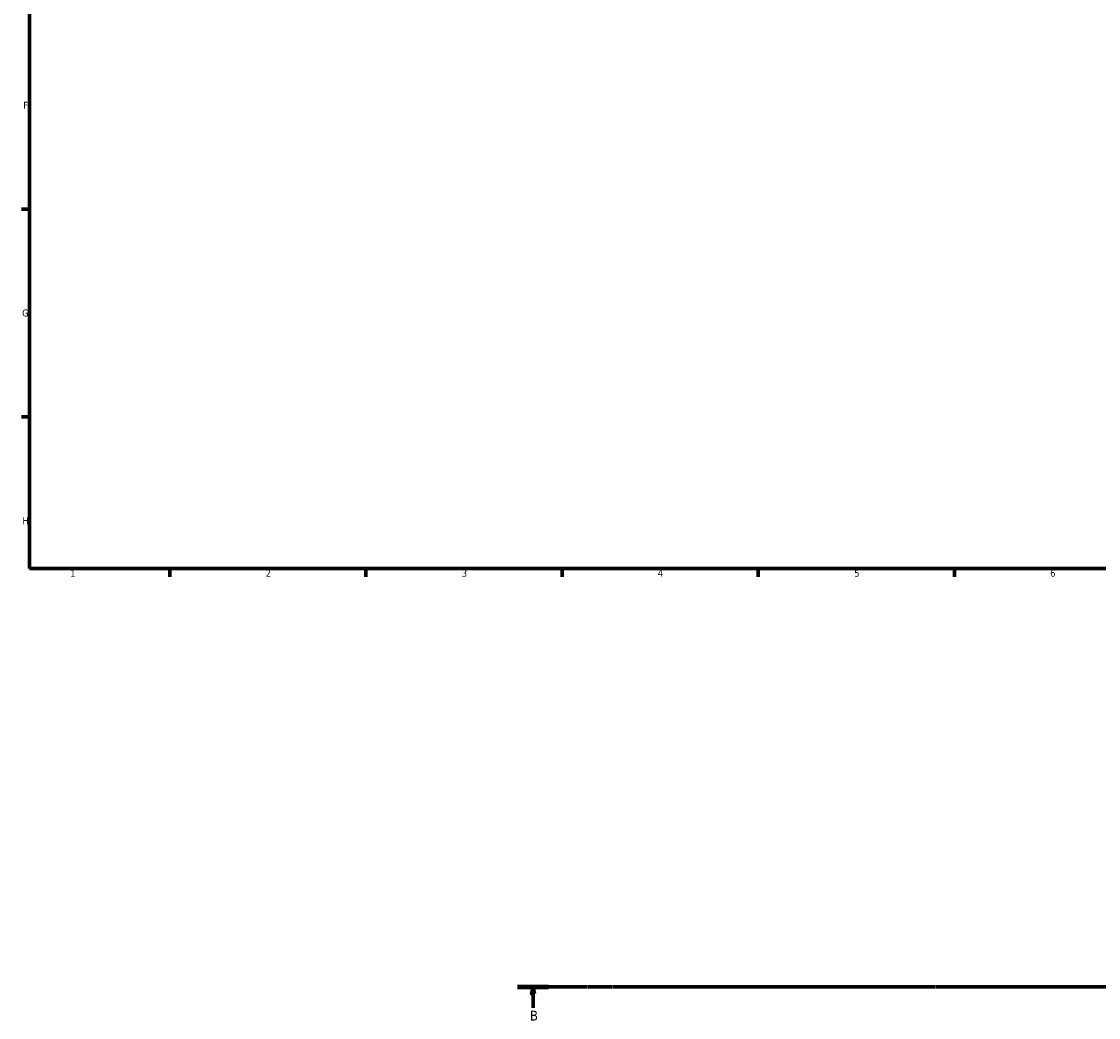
# Model space of a CAD drawing. Header units: millimetres. Extents: x 0 to 1484, y -194 to 1413.
# Tile 1 of 10: x 17 to 402, y -140 to 216. Entities that reach past the tile are written whole.
import ezdxf

# ---------------------------------------------------------------- set-up
doc = ezdxf.new("R2010")
doc.units = ezdxf.units.MM
doc.linetypes.add('CHAIN', pattern=[0.7087, 0.4724, -0.0591, 0.1181, -0.0591])
doc.layers.add('Border (ISO)', color=7, linetype='Continuous', lineweight=70)
doc.layers.add('Section Line (ISO)', color=7, linetype='CHAIN', lineweight=70)
doc.styles.add('Label Text (ISO)', font='tahoma.ttf')
doc.styles.add('Note Text (ISO)', font='tahoma.ttf')

# ---------------------------------------------------------------- blocks, each defined once
blk = doc.blocks.new('Borders Default Border')
at = {"layer": 'Border (ISO)'}
for p, q in [((20, 148.5), (17.1, 148.5)), ((20, 74.25), (17.1, 74.25)), ((70.08, 20), (70.08, 17.1)), ((140.17, 20), (140.17, 17.1)), ((210.25, 20), (210.25, 17.1)), ((280.33, 20), (280.33, 17.1)), ((350.42, 20), (350.42, 17.1))]:
    blk.add_line(p, q, dxfattribs=at)
at = {"layer": 'Border (ISO)', "flags": 128}
blk.add_lwpolyline([(20, 20), (20, 574), (821, 574), (821, 20), (20, 20)], dxfattribs=at)
at = {"layer": 'Border (ISO)', "color": 232, "true_color": 0xca0064, "char_height": 2.5, "attachment_point": 7, "style": 'Note Text (ISO)'}
for s, insert in [('F', (17.7, 184.38)), ('G', (17.31, 110.08)), ('H', (17.44, 35.88)), ('1', (34.48, 17.1)), ('2', (104.37, 17.1)), ('3', (174.43, 17.05)), ('4', (244.42, 17.1)), ('5', (314.64, 17.05)), ('6', (384.66, 17.05))]:
    blk.add_mtext(s, dxfattribs=dict(at, insert=insert))
blk = doc.blocks.new('2dTransSection0')
at = {"layer": 'Section Line (ISO)', "linetype": 'CHAIN'}
blk.add_line((194.31, -129.56), (1090.47, -129.56), dxfattribs=at)
at = {"layer": 'Section Line (ISO)', "linetype": 'Continuous', "lineweight": 140}
blk.add_line((194.31, -129.56), (205.41, -129.56), dxfattribs=at)
at = {"layer": 'Section Line (ISO)', "linetype": 'Continuous'}
for p, q in [((199.86, -129.56), (199.36, -132.06)), ((199.86, -132.06), (199.86, -129.56)), ((200.36, -132.06), (199.86, -129.56)), ((199.36, -132.06), (200.36, -132.06)), ((199.86, -137.03), (199.86, -132.06))]:
    blk.add_line(p, q, dxfattribs=at)
at = {"layer": 'Section Line (ISO)', "linetype": 'Continuous', "flags": 128}
blk.add_lwpolyline([(200.36, -132.06), (199.86, -129.56), (199.36, -132.06), (200.36, -132.06)], dxfattribs=at)
at = {"layer": 'Section Line (ISO)'}
blk.add_solid([(200.36, -132.06), (199.86, -129.56), (199.36, -132.06), (200.36, -132.06)], dxfattribs=at)
at = {"layer": 'Section Line (ISO)', "insert": (198.79, -141.56), "char_height": 3.5, "attachment_point": 7, "style": 'Label Text (ISO)'}
blk.add_mtext('B', dxfattribs=at)

msp = doc.modelspace()

# ---------------------------------------------------------------- block references
msp.add_blockref('Borders Default Border', (0, 0))
at = {"layer": 'Section Line (ISO)'}
msp.add_blockref('2dTransSection0', (0, 0), dxfattribs=at)

doc.saveas('drawing.dxf')
